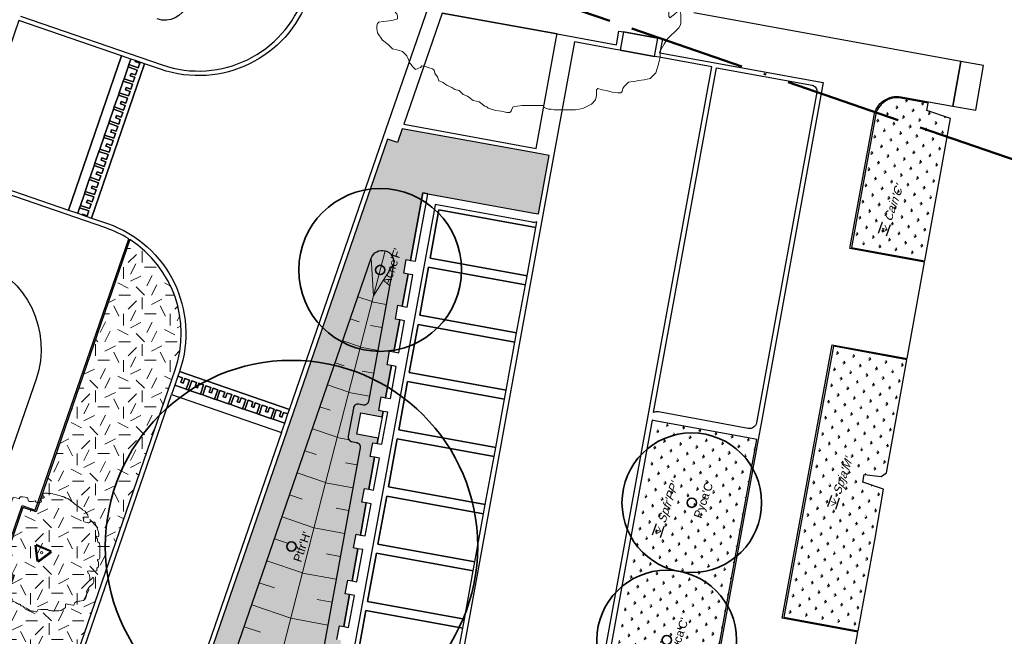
# Model space of a CAD drawing. Extents: x 131293 to 132236, y 397713 to 398701.
# Tile 40 of 63: x 131574 to 131616, y 398203 to 398230. Entities that reach past the tile are written whole.
import ezdxf
from ezdxf.enums import TextEntityAlignment as Align

# ---------------------------------------------------------------- set-up
doc = ezdxf.new("R2010")
doc.units = 0
doc.linetypes.add('AL-BLADSCHEIDING', pattern=[13, 5, -1, 0, -1, 5, -1])
for name, color, linetype, lineweight in [('B-boom @ 0.2', 7, 'Continuous', 18), ('N-GR-boom @ 0.2', 3, 'Continuous', 35), ('N-GR-boombescherming @ 0.2', 2, 'Continuous', 25), ('N-GR-boomsoort', 3, 'Continuous', 35), ('N-GR-plantsoentekst @ 0.2', 190, 'Continuous', 25), ('N-GW-bodem', 60, 'Continuous', 18), ('N-GW-insteek', 60, 'Continuous', 18), ('N-GW-taludmarkering', 60, 'Continuous', 18), ('X-AL-bladscheiding', 4, 'AL-BLADSCHEIDING', 50)]:
    doc.layers.add(name, color=color, linetype=linetype, lineweight=lineweight)
for name, color, linetype, lineweight, true_color in [('N-GR-open arcering bloemenrijk grasland', 7, 'Continuous', 5, 0x88bc76), ('N-GR-open arcering gras', 7, 'Continuous', 5, 0x88bc76), ('N-GR-open arcering sierplantsoen', 7, 'Continuous', 5, 0x54ab6a)]:
    doc.layers.add(name, color=color, linetype=linetype, lineweight=lineweight, true_color=true_color)
doc.layers.add('X-AL-contourlijnen', color=30, linetype='Continuous', plot=False)
doc.styles.add('CS Annotative', font='arial.ttf')

# ---------------------------------------------------------------- blocks, each defined once
blk = doc.blocks.new('*U107')
blk.add_lwpolyline([(-32.72, 11.24), (-33.33, 11.24), (-34.25, 11.55), (-34.87, 11.55), (-35.18, 11.09), (-35.33, 10.63), (-35.64, 10.02), (-35.79, 9.56), (-36.1, 9.25), (-36.26, 8.64), (-36.41, 8.17), (-36.49, 7.64), (-36.57, 7.1), (-36.72, 6.48), (-36.88, 5.87), (-37.03, 4.64), (-37.19, 4.03), (-37.34, 3.41), (-37.34, 2.49), (-37.5, 1.57), (-37.65, 1.11), (-37.81, -0.12), (-37.81, -1.35), (-37.43, -3.66), (-37.05, -5.96), (-36.75, -6.89), (-36.67, -7.5), (-36.59, -8.12), (-36.29, -9.04), (-36.14, -9.96), (-35.83, -10.42), (-35.52, -11.04), (-35.37, -11.5), (-34.76, -11.5), (-34.14, -11.35), (-33.84, -11.66), (-33.68, -12.12), (-33.68, -12.73), (-33.84, -13.35), (-34.15, -13.65), (-34.45, -14.11), (-33.99, -13.96), (-33.53, -13.65), (-33.07, -13.5), (-32.15, -13.35), (-30.76, -13.35), (-30, -13.35), (-29.07, -13.36), (-28.61, -13.51), (-28.61, -14.12), (-28.77, -14.59), (-29.08, -14.89), (-28.46, -14.89), (-28.15, -15.2), (-28.31, -15.82), (-28.62, -16.12), (-28, -16.12), (-27.39, -16.74), (-27.24, -17.2), (-27.24, -17.82), (-28.16, -18.12), (-29.08, -18.27), (-30.31, -18.43), (-31.24, -18.58), (-31.54, -18.88), (-31.7, -19.35), (-31.7, -19.96), (-31.55, -20.88), (-30.47, -22.42), (-29.25, -23.34), (-28.33, -24.27), (-27.1, -24.58), (-26.18, -24.89), (-25.25, -25.81), (-24.95, -26.43), (-24.64, -27.35), (-24.34, -27.66), (-24.18, -27.89), (-24.03, -28.12), (-23.42, -28.74), (-22.34, -28.28), (-22.03, -27.97), (-21.34, -28.12), (-20.65, -28.28), (-19.73, -28.59), (-19.42, -28.9), (-19.27, -29.51), (-18.96, -29.97), (-18.65, -30.28), (-18.35, -31.2), (-17.43, -31.51), (-17.12, -31.82), (-16.66, -32.13), (-16.12, -32.36), (-15.59, -32.59), (-14.97, -33.05), (-14.05, -33.21), (-13.13, -34.13), (-12.21, -34.44), (-10.98, -35.37), (-9.75, -35.68), (-8.52, -36.6), (-8.06, -36.76), (-7.76, -37.06), (-6.22, -37.53), (-4.99, -37.68), (-4.38, -37.84), (-3.76, -37.99), (-3.15, -37.99), (-2.84, -37.69), (-2.68, -37.23), (-2.38, -36.77), (-0.53, -36.46), (4.08, -36.47), (4.23, -36.93), (5.16, -37.24), (5.77, -37.24), (6.38, -37.4), (11, -37.41), (12.53, -37.1), (14.38, -36.18), (15.3, -35.26), (15.46, -34.34), (15.46, -33.11), (15.77, -32.8), (16.69, -33.11), (17.61, -33.27), (18.84, -33.58), (20.07, -33.74), (20.68, -33.74), (20.99, -33.43), (21.15, -32.81), (21.46, -32.35), (22.38, -31.43), (23.92, -31.21), (24.53, -31.13), (25.76, -30.98), (26.99, -30.67), (28.23, -29.44), (28.84, -27.6), (29, -26.68), (29.15, -26.07), (29.15, -25.45), (29, -24.99), (30.08, -23.15), (30.7, -22.23), (33.16, -19.77), (33.47, -19.31), (33.62, -18.85), (33.63, -16.85), (33.47, -16.24), (33.17, -15.78), (32.86, -16.24), (32.09, -17), (31.63, -17.31), (31.32, -17.62), (31.01, -17.31), (31.02, -15.47), (30.86, -15), (30.86, -14.39), (30.56, -14.08), (30.4, -13.62), (30.1, -13.31), (29.79, -12.39), (29.49, -11.77), (29.95, -11.62), (31.18, -11.78), (31.79, -11.93), (34.56, -11.94), (35.48, -11.63), (35.63, -11.17), (35.64, -10.56), (35.64, -9.79), (36.1, -9.64), (36.41, -9.33), (36.71, -8.87), (36.72, -6.41), (36.41, -5.33), (36.11, -4.87), (36.11, -4.26), (37.03, -4.1), (37.34, -3.64), (37.49, -3.18), (37.51, 4.5), (37.2, 6.19), (36.28, 7.12), (36.13, 7.58), (36.13, 8.81), (35.67, 9.42), (35.37, 9.73), (35.21, 10.35), (35.52, 10.65), (36.6, 10.35), (36.9, 10.65), (36.91, 11.88), (36.83, 12.19), (36.75, 12.5), (36.6, 12.96), (36.6, 13.57), (36.45, 14.03), (36.3, 14.65), (35.99, 15.26), (35.84, 15.88), (35.53, 16.49), (35.38, 16.96), (35.07, 17.42), (34.77, 18.03), (34.46, 19.26), (34.15, 19.72), (32.93, 20.03), (31.54, 20.19), (30.93, 19.58), (30.46, 19.42), (29.85, 19.42), (29.24, 19.58), (28.16, 19.73), (27.7, 19.89), (27.24, 20.2), (26.93, 20.51), (26.93, 21.12), (27.24, 22.04), (26.63, 22.66), (26.94, 22.96), (30.16, 22.96), (29.86, 23.88), (29.71, 24.5), (29.4, 24.8), (28.48, 26.19), (28.02, 26.8), (27.71, 27.11), (26.64, 27.58), (26.33, 27.88), (23.88, 29.73), (21.42, 31.28), (20.5, 32.2), (16.82, 34.97), (15.59, 35.28), (15.28, 35.59), (14.67, 35.74), (14.36, 36.05), (13.74, 36.21), (13.13, 36.36), (12.67, 36.52), (12.05, 36.67), (11.44, 36.98), (10.21, 37.13), (9.75, 37.29), (9.14, 37.6), (7.75, 37.83), (7.29, 37.91), (5.91, 38.22), (5.29, 38.22), (4.68, 38.22), (4.22, 38.3), (3.76, 38.38), (2.84, 38.38), (2.38, 38.53), (1.91, 38.38), (1.3, 38.23), (0.84, 38.08), (0.84, 37.31), (0.99, 36.85), (1.3, 36.54), (1.6, 35.92), (1.75, 35.46), (1.14, 35.31), (0.68, 35.31), (0.22, 35.31), (-0.24, 35.16), (-0.25, 33.77), (-0.09, 33.16), (-0.4, 32.54), (-1.32, 32.39), (-2.25, 32.4), (-3.48, 32.55), (-3.78, 32.86), (-4.24, 33.47), (-5.47, 33.17), (-6.39, 33.02), (-8.24, 33.02), (-8.55, 33.48), (-8.85, 34.56), (-8.85, 35.17), (-9, 35.63), (-9.47, 35.48), (-10, 35.64), (-10.54, 35.79), (-12.08, 36.1), (-13.61, 36.1), (-13.92, 35.8), (-14.23, 35.34), (-14.23, 34.72), (-14.84, 35.03), (-16.38, 35.34), (-17.92, 35.65), (-18.38, 35.34), (-18.69, 34.73), (-19, 34.27), (-19.3, 33.04), (-20.23, 32.12), (-20.69, 31.51), (-21.15, 31.05), (-22.08, 30.74), (-22.69, 30.13), (-23.15, 29.82), (-23.46, 29.51), (-23.77, 29.21), (-24.08, 28.59), (-24.7, 27.36), (-24.85, 26.9), (-25.16, 26.44), (-25.31, 25.98), (-25.16, 25.21), (-25.16, 23.98), (-25.78, 23.37), (-26.7, 23.22), (-27.47, 23.53), (-28.7, 23.68), (-29.16, 23.53), (-29.47, 22.45), (-30.08, 21.99), (-30.55, 21.84), (-30.86, 20.92), (-31.16, 20.46), (-31.47, 19.23), (-31.63, 18.31), (-31.78, 17.08), (-32.09, 15.85), (-32.25, 14.62), (-32.25, 13.7), (-32.41, 12.78), (-32.41, 11.55), (-32.72, 11.24)])
at = {"lineweight": 18}
blk.add_circle((0, 0), 2.38, dxfattribs=at)
blk = doc.blocks.new('*U108')
blk.add_lwpolyline([(-10.91, 3.75), (-11.11, 3.75), (-11.42, 3.85), (-11.62, 3.85), (-11.73, 3.7), (-11.78, 3.54), (-11.88, 3.34), (-11.93, 3.19), (-12.03, 3.08), (-12.09, 2.88), (-12.14, 2.72), (-12.16, 2.55), (-12.19, 2.37), (-12.24, 2.16), (-12.29, 1.96), (-12.34, 1.55), (-12.4, 1.34), (-12.45, 1.14), (-12.45, 0.83), (-12.5, 0.52), (-12.55, 0.37), (-12.6, -0.04), (-12.6, -0.45), (-12.48, -1.22), (-12.35, -1.99), (-12.25, -2.3), (-12.22, -2.5), (-12.2, -2.71), (-12.1, -3.01), (-12.05, -3.32), (-11.94, -3.47), (-11.84, -3.68), (-11.79, -3.83), (-11.59, -3.83), (-11.38, -3.78), (-11.28, -3.89), (-11.23, -4.04), (-11.23, -4.24), (-11.28, -4.45), (-11.38, -4.55), (-11.48, -4.7), (-11.33, -4.65), (-11.18, -4.55), (-11.02, -4.5), (-10.72, -4.45), (-10.25, -4.45), (-10, -4.45), (-9.69, -4.45), (-9.54, -4.5), (-9.54, -4.71), (-9.59, -4.86), (-9.69, -4.96), (-9.49, -4.96), (-9.38, -5.07), (-9.44, -5.27), (-9.54, -5.37), (-9.33, -5.37), (-9.13, -5.58), (-9.08, -5.73), (-9.08, -5.94), (-9.39, -6.04), (-9.69, -6.09), (-10.1, -6.14), (-10.41, -6.19), (-10.51, -6.29), (-10.57, -6.45), (-10.57, -6.65), (-10.52, -6.96), (-10.16, -7.47), (-9.75, -7.78), (-9.44, -8.09), (-9.03, -8.19), (-8.73, -8.3), (-8.42, -8.6), (-8.32, -8.81), (-8.21, -9.12), (-8.11, -9.22), (-8.06, -9.3), (-8.01, -9.37), (-7.81, -9.58), (-7.45, -9.43), (-7.34, -9.32), (-7.11, -9.37), (-6.88, -9.43), (-6.58, -9.53), (-6.47, -9.63), (-6.42, -9.84), (-6.32, -9.99), (-6.22, -10.09), (-6.12, -10.4), (-5.81, -10.5), (-5.71, -10.61), (-5.55, -10.71), (-5.37, -10.79), (-5.2, -10.86), (-4.99, -11.02), (-4.68, -11.07), (-4.38, -11.38), (-4.07, -11.48), (-3.66, -11.79), (-3.25, -11.89), (-2.84, -12.2), (-2.69, -12.25), (-2.59, -12.35), (-2.07, -12.51), (-1.66, -12.56), (-1.46, -12.61), (-1.25, -12.66), (-1.05, -12.66), (-0.95, -12.56), (-0.89, -12.41), (-0.79, -12.26), (-0.18, -12.15), (1.36, -12.16), (1.41, -12.31), (1.72, -12.41), (1.92, -12.41), (2.13, -12.47), (3.67, -12.47), (4.18, -12.37), (4.79, -12.06), (5.1, -11.75), (5.15, -11.45), (5.15, -11.04), (5.26, -10.93), (5.56, -11.04), (5.87, -11.09), (6.28, -11.19), (6.69, -11.25), (6.89, -11.25), (7, -11.14), (7.05, -10.94), (7.15, -10.78), (7.46, -10.48), (7.97, -10.4), (8.18, -10.38), (8.59, -10.33), (9, -10.22), (9.41, -9.81), (9.61, -9.2), (9.67, -8.89), (9.72, -8.69), (9.72, -8.48), (9.67, -8.33), (10.03, -7.72), (10.23, -7.41), (11.05, -6.59), (11.16, -6.44), (11.21, -6.28), (11.21, -5.62), (11.16, -5.41), (11.06, -5.26), (10.95, -5.41), (10.7, -5.67), (10.54, -5.77), (10.44, -5.87), (10.34, -5.77), (10.34, -5.16), (10.29, -5), (10.29, -4.8), (10.19, -4.69), (10.13, -4.54), (10.03, -4.44), (9.93, -4.13), (9.83, -3.92), (9.98, -3.87), (10.39, -3.93), (10.6, -3.98), (11.52, -3.98), (11.83, -3.88), (11.88, -3.72), (11.88, -3.52), (11.88, -3.26), (12.03, -3.21), (12.14, -3.11), (12.24, -2.96), (12.24, -2.14), (12.14, -1.78), (12.04, -1.62), (12.04, -1.42), (12.34, -1.37), (12.45, -1.21), (12.5, -1.06), (12.5, 1.5), (12.4, 2.06), (12.09, 2.37), (12.04, 2.53), (12.04, 2.94), (11.89, 3.14), (11.79, 3.24), (11.74, 3.45), (11.84, 3.55), (12.2, 3.45), (12.3, 3.55), (12.3, 3.96), (12.28, 4.06), (12.25, 4.17), (12.2, 4.32), (12.2, 4.52), (12.15, 4.68), (12.1, 4.88), (12, 5.09), (11.95, 5.29), (11.84, 5.5), (11.79, 5.65), (11.69, 5.81), (11.59, 6.01), (11.49, 6.42), (11.38, 6.57), (10.98, 6.68), (10.51, 6.73), (10.31, 6.53), (10.15, 6.47), (9.95, 6.47), (9.75, 6.53), (9.39, 6.58), (9.23, 6.63), (9.08, 6.73), (8.98, 6.84), (8.98, 7.04), (9.08, 7.35), (8.88, 7.55), (8.98, 7.65), (10.05, 7.65), (9.95, 7.96), (9.9, 8.17), (9.8, 8.27), (9.49, 8.73), (9.34, 8.93), (9.24, 9.04), (8.88, 9.19), (8.78, 9.29), (7.96, 9.91), (7.14, 10.43), (6.83, 10.73), (5.61, 11.66), (5.2, 11.76), (5.09, 11.86), (4.89, 11.91), (4.79, 12.02), (4.58, 12.07), (4.38, 12.12), (4.22, 12.17), (4.02, 12.22), (3.81, 12.33), (3.4, 12.38), (3.25, 12.43), (3.05, 12.53), (2.58, 12.61), (2.43, 12.64), (1.97, 12.74), (1.76, 12.74), (1.56, 12.74), (1.41, 12.77), (1.25, 12.79), (0.95, 12.79), (0.79, 12.84), (0.64, 12.79), (0.43, 12.74), (0.28, 12.69), (0.28, 12.44), (0.33, 12.28), (0.43, 12.18), (0.53, 11.97), (0.58, 11.82), (0.38, 11.77), (0.23, 11.77), (0.07, 11.77), (-0.08, 11.72), (-0.08, 11.26), (-0.03, 11.05), (-0.13, 10.85), (-0.44, 10.8), (-0.75, 10.8), (-1.16, 10.85), (-1.26, 10.95), (-1.41, 11.16), (-1.82, 11.06), (-2.13, 11.01), (-2.75, 11.01), (-2.85, 11.16), (-2.95, 11.52), (-2.95, 11.72), (-3, 11.88), (-3.16, 11.83), (-3.33, 11.88), (-3.51, 11.93), (-4.03, 12.03), (-4.54, 12.03), (-4.64, 11.93), (-4.74, 11.78), (-4.74, 11.57), (-4.95, 11.68), (-5.46, 11.78), (-5.97, 11.88), (-6.13, 11.78), (-6.23, 11.58), (-6.33, 11.42), (-6.43, 11.01), (-6.74, 10.71), (-6.9, 10.5), (-7.05, 10.35), (-7.36, 10.25), (-7.56, 10.04), (-7.72, 9.94), (-7.82, 9.84), (-7.92, 9.74), (-8.03, 9.53), (-8.23, 9.12), (-8.28, 8.97), (-8.39, 8.81), (-8.44, 8.66), (-8.39, 8.4), (-8.39, 7.99), (-8.59, 7.79), (-8.9, 7.74), (-9.16, 7.84), (-9.57, 7.89), (-9.72, 7.84), (-9.82, 7.48), (-10.03, 7.33), (-10.18, 7.28), (-10.29, 6.97), (-10.39, 6.82), (-10.49, 6.41), (-10.54, 6.1), (-10.59, 5.69), (-10.7, 5.28), (-10.75, 4.87), (-10.75, 4.57), (-10.8, 4.26), (-10.8, 3.85), (-10.91, 3.75)])
at = {"lineweight": 18}
blk.add_circle((0, 0), 0.25, dxfattribs=at)
blk = doc.blocks.new('CS Boombescherming')
at = {"lineweight": 5}
for p, q in [((-2.11, 0.34), (1.07, 1.88)), ((1.09, -1.84), (1.36, 1.68)), ((-2.14, 0), (0.78, -1.99))]:
    blk.add_line(p, q, dxfattribs=at)
at = {"lineweight": 35}
for p, q in [((-2.03, 0.16), (1.16, 1.7)), ((-2.03, 0.16), (0.9, -1.83)), ((0.9, -1.83), (1.16, 1.7))]:
    blk.add_line(p, q, dxfattribs=at)
blk = doc.blocks.new('*U144')
for radius in [17.5, 1]:
    blk.add_circle((0, 0), radius)
at = {"layer": 'N-GR-boomsoort', "style": 'CS Annotative'}
blk.add_attdef('SOORT', text='', height=1.8, dxfattribs=at).set_placement((-2.66, -2.17), align=Align.MIDDLE_LEFT)
blk = doc.blocks.new('*U145')
for radius in [40, 1]:
    blk.add_circle((0, 0), radius)
at = {"layer": 'N-GR-boomsoort', "style": 'CS Annotative'}
blk.add_attdef('SOORT', text='', height=1.8, dxfattribs=at).set_placement((-2.66, -2.17), align=Align.MIDDLE_LEFT)
blk = doc.blocks.new('*U142')
for radius in [15, 1]:
    blk.add_circle((0, 0), radius)
at = {"layer": 'N-GR-boomsoort', "style": 'CS Annotative'}
blk.add_attdef('SOORT', text='', height=1.8, dxfattribs=at).set_placement((-2.66, -2.17), align=Align.MIDDLE_LEFT)
blk = doc.blocks.new('CS Plantsoentekst')
at = {"linetype": 'Continuous', "lineweight": 18}
for q in [(-2.6, 0.23), (-1.8, 0.56), (-1, 0.23)]:
    blk.add_line((-1.8, -0.56), q, dxfattribs=at)
at = {"flags": 128}
for points in [[(-3.1, 0.9), (-0.5, 0.9)], [(-3.1, -0.9), (-0.5, -0.9)]]:
    blk.add_lwpolyline(points, dxfattribs=at)
at = {"style": 'CS Annotative', "oblique": 20}
blk.add_attdef('Plantsoensoort', text='', height=1.8, dxfattribs=at).set_placement((0, 0), align=Align.MIDDLE_LEFT)

msp = doc.modelspace()

# ---------------------------------------------------------------- hatches: boundary and pattern name
at = {"layer": 'N-GR-open arcering bloemenrijk grasland'}
h = msp.add_hatch(dxfattribs=at)
h.set_pattern_fill('CS-BLOEMENGRAS', color=256, scale=0.2)
h.set_pattern_definition([(26, (131581.1798, 398187.7297), (0.010624, 1.008348), [0.13116, -0.5713]), (64, (131581.1798, 398187.7297), (0.010628, 1.008352), [0.14064, -1.32386]), (207, (131580.95185, 398187.50175), (-0.010013, -1.00808), [0.11648, -0.64698]), (243, (131580.95185, 398187.50175), (-0.010005, -1.008071), [0.12306, -1.39734]), (114, (131580.95695, 398187.9547), (-0.553445, -0.738667), [0.15936, -1.21758]), (155, (131580.95695, 398187.9547), (-0.55345, -0.73867), [0.14576, -1.08284]), (22, (131581.17785, 398187.32775), (0.39446, 0.97634), [0.16958, -1.11702]), (68, (131581.17785, 398187.32775), (-0.798441, 0.49438), [0.17396, -0.87906])])
edge = h.paths.add_edge_path()
edge.add_line((131591.065, 398222.4), (131591.272, 398222.363))
edge.add_line((131591.272, 398222.363), (131595.826, 398221.531))
edge.add_line((131595.826, 398221.531), (131596.023, 398221.495))
edge.add_line((131596.023, 398221.495), (131596.481, 398224.004))
edge.add_line((131596.481, 398224.004), (131595.891, 398224.112))
edge.add_line((131595.891, 398224.112), (131590.176, 398225.155))
edge.add_line((131590.176, 398225.155), (131589.973, 398224.566))
edge.add_line((131589.973, 398224.566), (131589.547, 398224.712))
edge.add_line((131589.547, 398224.712), (131577.875, 398190.842))
edge.add_line((131577.875, 398190.842), (131578.301, 398190.695))
edge.add_line((131578.301, 398190.695), (131578.164, 398190.299))
edge.add_line((131578.164, 398190.299), (131588.162, 398188.47))
edge.add_arc((131588.486, 398190.24), 1.8, 259.6308, 349.6523)
edge.add_line((131590.257, 398189.917), (131590.275, 398190.015))
edge.add_line((131590.275, 398190.015), (131590.078, 398190.051))
edge.add_line((131590.078, 398190.051), (131585.524, 398190.883))
edge.add_line((131585.524, 398190.883), (131585.317, 398190.921))
edge.add_line((131585.317, 398190.921), (131585.757, 398193.331))
edge.add_line((131585.757, 398193.331), (131586.116, 398195.298))
edge.add_line((131586.116, 398195.298), (131585.93, 398195.332))
edge.add_line((131585.93, 398195.332), (131586.037, 398195.923))
edge.add_line((131586.037, 398195.923), (131586.224, 398195.889))
edge.add_line((131586.224, 398195.889), (131586.266, 398196.12))
edge.add_line((131586.266, 398196.12), (131585.352, 398196.287))
edge.add_line((131585.352, 398196.287), (131585.519, 398197.202))
edge.add_line((131585.519, 398197.202), (131586.433, 398197.035))
edge.add_line((131586.433, 398197.035), (131586.476, 398197.266))
edge.add_line((131586.476, 398197.266), (131586.289, 398197.3))
edge.add_line((131586.289, 398197.3), (131586.397, 398197.89))
edge.add_line((131586.397, 398197.89), (131586.583, 398197.856))
edge.add_line((131586.583, 398197.856), (131586.835, 398199.233))
edge.add_line((131586.835, 398199.233), (131586.648, 398199.267))
edge.add_line((131586.648, 398199.267), (131586.756, 398199.858))
edge.add_line((131586.756, 398199.858), (131586.943, 398199.824))
edge.add_line((131586.943, 398199.824), (131587.194, 398201.201))
edge.add_line((131587.194, 398201.201), (131587.007, 398201.235))
edge.add_line((131587.007, 398201.235), (131587.115, 398201.825))
edge.add_line((131587.115, 398201.825), (131587.302, 398201.791))
edge.add_line((131587.302, 398201.791), (131587.553, 398203.168))
edge.add_line((131587.553, 398203.168), (131587.366, 398203.202))
edge.add_line((131587.366, 398203.202), (131587.474, 398203.793))
edge.add_line((131587.474, 398203.793), (131587.661, 398203.758))
edge.add_line((131587.661, 398203.758), (131587.913, 398205.136))
edge.add_line((131587.913, 398205.136), (131587.726, 398205.17))
edge.add_line((131587.726, 398205.17), (131587.834, 398205.76))
edge.add_line((131587.834, 398205.76), (131588.02, 398205.726))
edge.add_line((131588.02, 398205.726), (131588.272, 398207.103))
edge.add_line((131588.272, 398207.103), (131588.085, 398207.137))
edge.add_line((131588.085, 398207.137), (131588.193, 398207.728))
edge.add_line((131588.193, 398207.728), (131588.38, 398207.693))
edge.add_line((131588.38, 398207.693), (131588.631, 398209.071))
edge.add_line((131588.631, 398209.071), (131588.444, 398209.105))
edge.add_line((131588.444, 398209.105), (131588.552, 398209.695))
edge.add_line((131588.552, 398209.695), (131588.739, 398209.661))
edge.add_line((131588.739, 398209.661), (131588.99, 398211.038))
edge.add_line((131588.99, 398211.038), (131588.803, 398211.072))
edge.add_line((131588.803, 398211.072), (131588.911, 398211.662))
edge.add_line((131588.911, 398211.662), (131589.098, 398211.628))
edge.add_line((131589.098, 398211.628), (131589.14, 398211.86))
edge.add_line((131589.14, 398211.86), (131588.225, 398212.027))
edge.add_line((131588.225, 398212.027), (131588.393, 398212.941))
edge.add_line((131588.393, 398212.941), (131589.307, 398212.774))
edge.add_line((131589.307, 398212.774), (131589.35, 398213.006))
edge.add_line((131589.35, 398213.006), (131589.163, 398213.04))
edge.add_line((131589.163, 398213.04), (131589.27, 398213.63))
edge.add_line((131589.27, 398213.63), (131589.457, 398213.596))
edge.add_line((131589.457, 398213.596), (131589.709, 398214.973))
edge.add_line((131589.709, 398214.973), (131589.522, 398215.007))
edge.add_line((131589.522, 398215.007), (131589.63, 398215.597))
edge.add_line((131589.63, 398215.597), (131589.817, 398215.563))
edge.add_line((131589.817, 398215.563), (131590.068, 398216.941))
edge.add_line((131590.068, 398216.941), (131589.881, 398216.975))
edge.add_line((131589.881, 398216.975), (131589.989, 398217.565))
edge.add_line((131589.989, 398217.565), (131590.176, 398217.531))
edge.add_line((131590.176, 398217.531), (131590.427, 398218.908))
edge.add_line((131590.427, 398218.908), (131590.24, 398218.942))
edge.add_line((131590.24, 398218.942), (131590.348, 398219.532))
edge.add_line((131590.348, 398219.532), (131590.535, 398219.498))
edge.add_line((131590.535, 398219.498), (131591.065, 398222.4))
at = {"layer": 'N-GR-open arcering gras'}
h = msp.add_hatch(dxfattribs=at)
h.set_pattern_fill('CS-GRAS', color=256, scale=0.2)
h.set_pattern_definition([(0, (1e-11, 0), (2, 2), [0.5, -1.5]), (0, (1.1, 1.2), (2, 2), [0.5, -1.5]), (90, (0.2, 0.7), (-2, 2), [0.5, -1.5]), (90, (1, 1.4), (-2, 2), [0.5, -1.5]), (45, (0.4, 1.4), (0, 2), [0.5, -2.328427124]), (135, (1.1, 0), (-2, 0), [0.5, -2.328427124]), (26.5650512, (0.5, 0.6), (2, 8e-10), [0.5, -3.972135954]), (26.5650512, (1.4, 1.6), (2, 8e-10), [0.5, -3.972135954]), (63.43494882, (1.4, 0), (1e-10, 2), [0.5, -3.972135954]), (63.43494882, (0.5, 0.9), (1e-10, 2), [0.5, -3.972135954]), (63.43494882, (1.2, 0.4), (1e-10, 2), [0.5, -3.972135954]), (116.5650512, (1e-11, 1.1), (-8e-10, 2), [0.5, -3.972135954]), (153.43494882, (0.4, 0.3), (-2, 1e-10), [0.5, -3.972135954])])
edge = h.paths.add_edge_path()
edge.add_arc((131575.878, 398216.352), 4.8, 340.9861, 417.245)
edge.add_line((131578.475, 398220.389), (131574.443, 398208.685))
edge.add_line((131574.443, 398208.685), (131573.876, 398208.88))
edge.add_line((131573.876, 398208.88), (131572.938, 398206.157))
edge.add_line((131572.938, 398206.157), (131573.505, 398205.962))
edge.add_line((131573.505, 398205.962), (131569.028, 398192.965))
edge.add_line((131569.028, 398192.965), (131568.461, 398193.16))
edge.add_line((131568.461, 398193.16), (131567.523, 398190.437))
edge.add_line((131567.523, 398190.437), (131568.09, 398190.242))
edge.add_line((131568.09, 398190.242), (131565.615, 398183.058))
edge.add_line((131565.615, 398183.058), (131564.427, 398179.607))
edge.add_line((131564.427, 398179.607), (131564.088, 398178.622))
edge.add_line((131564.088, 398178.622), (131563.693, 398177.477))
edge.add_line((131563.693, 398177.477), (131566.77, 398176.416))
edge.add_line((131566.77, 398176.416), (131566.848, 398176.643))
edge.add_line((131566.848, 398176.643), (131567.226, 398176.513))
edge.add_line((131567.226, 398176.513), (131580.416, 398214.788))
at = {"layer": 'N-GR-open arcering sierplantsoen'}
h = msp.add_hatch(dxfattribs=at)
h.set_pattern_fill('CS-SIERPLANTSOEN', color=256, scale=0.1, angle=8.6335)
h.set_pattern_definition([(169.65226826, (-199188.28697, 655740.61057), (-0.4113090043, -0.28429720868), [0.09375, -0.6133567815]), (124.65226826, (-199188.28697, 655740.61057), (-0.4113090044, -0.28429720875), [0.09375, -0.40625]), (214.65226826, (-199188.28697, 655740.61057), (0.28429720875, -0.4113090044), [0.09375, -0.40625])])
edge = h.paths.add_edge_path()
edge.add_line((131613.733, 398225.589), (131612.72, 398225.937))
edge.add_line((131612.72, 398225.937), (131612.772, 398226.254))
edge.add_line((131612.772, 398226.254), (131611.6, 398226.468))
edge.add_arc((131611.431, 398225.544), 0.94, 79.6523, 169.6523)
edge.add_line((131610.506, 398225.713), (131609.473, 398220.054))
edge.add_line((131609.473, 398220.054), (131612.628, 398219.478))
edge.add_line((131612.628, 398219.478), (131613.733, 398225.589))
h = msp.add_hatch(dxfattribs=at)
h.set_pattern_fill('CS-SIERPLANTSOEN', color=256, scale=0.1, angle=8.6325)
h.set_pattern_definition([(169.65125059, (-199188.28697, 655740.61057), (-0.41131405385, -0.28428990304), [0.09375, -0.6133567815]), (124.65125059, (-199188.28697, 655740.61057), (-0.41131405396, -0.2842899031), [0.09375, -0.40625]), (214.65125059, (-199188.28697, 655740.61057), (0.2842899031, -0.41131405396), [0.09375, -0.40625])])
h.paths.add_polyline_path([(131611.859, 398215.227), (131608.697, 398215.804), (131606.571, 398204.162), (131609.766, 398203.579), (131610.48, 398207.476), (131610.859, 398209.664), (131609.958, 398209.966), (131610.022, 398210.297), (131610.754, 398210.205), (131610.979, 398210.364)])
h = msp.add_hatch(dxfattribs=at)
h.set_pattern_fill('CS-SIERPLANTSOEN', color=256, scale=0.1, angle=8.6334)
h.set_pattern_definition([(169.65221526, (-199188.28697, 655740.61057), (-0.4113092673, -0.28429682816), [0.09375, -0.6133567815]), (124.65221526, (-199188.28697, 655740.61057), (-0.4113092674, -0.28429682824), [0.09375, -0.40625]), (214.65221526, (-199188.28697, 655740.61057), (0.28429682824, -0.4113092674), [0.09375, -0.40625])])
h.paths.add_polyline_path([(131605.405, 398211.803), (131604.972, 398211.882), (131601.106, 398212.588), (131600.909, 398212.623), (131598.69, 398200.47), (131598.887, 398200.434), (131602.753, 398199.728), (131603.186, 398199.649)])

# ---------------------------------------------------------------- linework, layer by layer
at = {"layer": 'N-GW-bodem', "flags": 128}
msp.add_lwpolyline([(131588.942, 398217.973), (131582.417, 398192.566)], dxfattribs=at)
at = {"layer": 'N-GW-insteek'}
msp.add_lwpolyline([(131588.363, 398211.442, 0.414214), (131588.202, 398211.675), (131588.015, 398211.709, -0.414214), (131587.854, 398211.942), (131588.075, 398213.152, -0.414214), (131588.308, 398213.313), (131588.495, 398213.279, 0.414214), (131588.727, 398213.439), (131589.804, 398219.337, 0.927095), (131588.84, 398219.59), (131579.799, 398193.355, 0.459128), (131581.33, 398190.737), (131582.509, 398190.521, 0.414324), (131584.836, 398192.129), (131585.489, 398195.703, 0.414214), (131585.328, 398195.935), (131585.141, 398195.969, -0.414214), (131584.98, 398196.202), (131585.201, 398197.412, -0.414214), (131585.434, 398197.573), (131585.621, 398197.539, 0.414214), (131585.853, 398197.7), (131585.869, 398197.782)], format="xyb", close=True, dxfattribs=at)
at = {"layer": 'N-GW-taludmarkering', "flags": 128}
for points in [[(131588.942, 398217.973), (131589.439, 398219.91)], [(131588.942, 398217.973), (131588.84, 398219.59)], [(131588.942, 398217.973), (131589.804, 398219.337)]]:
    msp.add_lwpolyline(points, dxfattribs=at)
at = {"layer": 'N-GW-taludmarkering'}
for points in [[(131588.27, 398217.936), (131588.878, 398217.726)], [(131589.487, 398217.597), (131588.874, 398217.709)], [(131587.944, 398216.99), (131588.329, 398216.857)], [(131589.307, 398216.613), (131588.816, 398216.703)], [(131587.618, 398216.045), (131588.379, 398215.782)], [(131589.127, 398215.629), (131588.375, 398215.767)], [(131587.292, 398215.099), (131587.677, 398214.967)], [(131588.948, 398214.646), (131588.457, 398214.735)], [(131586.966, 398214.154), (131587.88, 398213.839)], [(131588.768, 398213.662), (131587.876, 398213.825)], [(131586.641, 398213.208), (131587.079, 398213.057)], [(131586.315, 398212.263), (131587.381, 398211.896)], [(131587.888, 398211.789), (131587.378, 398211.883)], [(131585.989, 398211.318), (131586.48, 398211.148)], [(131588.229, 398210.711), (131587.738, 398210.8)], [(131585.663, 398210.372), (131586.882, 398209.952)], [(131588.05, 398209.727), (131586.887, 398209.939)], [(131585.338, 398209.427), (131585.882, 398209.239)], [(131587.87, 398208.743), (131587.33, 398208.842)], [(131585.012, 398208.481), (131586.383, 398208.009)], [(131587.69, 398207.76), (131586.387, 398207.997)], [(131584.686, 398207.536), (131585.283, 398207.33)], [(131584.36, 398206.59), (131585.884, 398206.065)], [(131587.511, 398206.776), (131586.922, 398206.883)], [(131584.034, 398205.645), (131584.685, 398205.421)], [(131587.331, 398205.792), (131585.888, 398206.056)], [(131587.151, 398204.808), (131586.513, 398204.925)], [(131583.709, 398204.699), (131585.385, 398204.122)], [(131586.972, 398203.825), (131585.388, 398204.114)], [(131583.383, 398203.754), (131584.086, 398203.512)]]:
    msp.add_lwpolyline(points, dxfattribs=at)
at = {"layer": 'X-AL-bladscheiding', "flags": 128}
msp.add_lwpolyline([(131550.493, 398246.506), (131658.295, 398209.427)], dxfattribs=at)
at = {"layer": 'X-AL-contourlijnen', "flags": 128}
for points in [[(131589.358, 398224.777), (131591.411, 398230.734), (131592.069, 398232.644), (131587.342, 398234.273), (131586.148, 398230.808, -0.414135), (131579.793, 398227.709), (131579.108, 398227.945), (131576.825, 398221.314), (131577.507, 398221.079, -0.414179), (131580.605, 398214.723), (131585.332, 398213.094)], [(131603.479, 398227.809), (131601.208, 398228.224), (131601.011, 398228.259), (131599.535, 398228.529), (131599.339, 398228.565), (131597.576, 398228.887), (131596.678, 398223.968), (131596.22, 398221.459), (131590.478, 398189.978), (131590.454, 398189.881, -0.414324), (131588.126, 398188.273), (131582.686, 398189.268), (131582.686, 398189.268), (131581.786, 398184.35), (131592.246, 398182.436), (131592.443, 398182.4), (131593.918, 398182.13), (131594.115, 398182.094), (131595.098, 398181.914), (131598.493, 398200.506), (131600.713, 398212.659), (131601.233, 398215.512)], [(131603.675, 398227.773), (131607.787, 398227.022, -0.414214), (131607.989, 398226.731), (131605.393, 398212.516, -0.414214), (131605.044, 398212.275), (131601.178, 398212.981, 0.13163), (131600.972, 398212.964)], [(131613.733, 398225.589), (131612.72, 398225.937), (131612.772, 398226.254), (131611.6, 398226.468, 0.414214), (131610.506, 398225.713), (131609.473, 398220.054), (131612.628, 398219.478)], [(131580.416, 398214.788, 0.345592), (131578.475, 398220.389), (131574.443, 398208.685), (131573.876, 398208.88), (131572.938, 398206.157), (131573.505, 398205.962), (131569.028, 398192.965), (131568.461, 398193.16), (131567.523, 398190.437), (131568.09, 398190.242), (131565.615, 398183.058), (131564.427, 398179.607), (131564.088, 398178.622), (131563.693, 398177.477), (131566.77, 398176.416), (131566.848, 398176.643), (131567.226, 398176.513)], [(131589.804, 398219.337), (131588.727, 398213.439, -0.414214), (131588.495, 398213.279), (131588.308, 398213.313, 0.414214), (131588.075, 398213.152), (131587.854, 398211.942, 0.414214), (131588.015, 398211.709), (131588.202, 398211.675, -0.414214), (131588.363, 398211.442), (131585.869, 398197.782), (131585.853, 398197.7, -0.414214), (131585.621, 398197.539), (131585.434, 398197.573, 0.414214), (131585.201, 398197.412), (131584.98, 398196.202, 0.414214), (131585.141, 398195.969), (131585.328, 398195.935, -0.414214), (131585.489, 398195.703), (131584.836, 398192.129, -0.414324), (131582.509, 398190.521), (131581.33, 398190.737, -0.459128), (131579.799, 398193.355), (131588.84, 398219.59, -0.927095)]]:
    msp.add_lwpolyline(points, format="xyb", close=True, dxfattribs=at)
for points in [[(131573.772, 398229.994), (131579.858, 398227.898, 0.414135), (131585.959, 398230.873)], [(131580.92, 398230.492, -0.413741), (131579.65, 398229.873)], [(131606.129, 398183.546), (131606.888, 398187.677), (131603.61, 398188.276), (131605.747, 398199.982), (131608.998, 398199.388), (131609.755, 398203.52), (131606.501, 398204.114), (131608.649, 398215.874), (131611.869, 398215.286), (131612.617, 398219.419), (131609.403, 398220.006), (131610.447, 398225.723, -0.414214), (131611.61, 398226.527), (131612.782, 398226.313), (131613.829, 398226.12), (131614.169, 398228.043), (131602.698, 398230.137, -0.458814)], [(131565.559, 398183.077), (131568.014, 398190.204), (131567.446, 398190.4), (131568.423, 398193.236), (131568.991, 398193.041), (131573.429, 398205.925), (131572.862, 398206.12), (131573.839, 398208.957), (131574.406, 398208.761), (131578.423, 398220.422, 0.056776), (131577.442, 398220.89), (131571.357, 398222.988), (131570.34, 398220.04), (131571.965, 398219.48, -0.414062), (131574.443, 398214.396), (131572.963, 398210.098), (131563.857, 398183.663)], [(131588.233, 398202.383), (131588.611, 398204.449), (131592.776, 398203.689), (131592.847, 398204.082), (131588.687, 398204.842), (131589.064, 398206.908), (131593.224, 398206.148), (131593.296, 398206.542), (131589.132, 398207.302), (131589.509, 398209.368), (131593.673, 398208.608), (131593.744, 398209.001), (131589.581, 398209.761), (131589.958, 398211.827), (131594.121, 398211.067), (131594.193, 398211.46), (131590.03, 398212.221), (131590.407, 398214.287), (131594.57, 398213.526), (131594.642, 398213.92), (131590.479, 398214.68), (131590.856, 398216.746), (131595.018, 398215.986), (131595.09, 398216.379), (131590.928, 398217.139), (131591.305, 398219.205), (131595.467, 398218.445), (131595.539, 398218.839), (131591.377, 398219.599), (131591.754, 398221.665), (131595.915, 398220.905), (131595.961, 398221.154, -0.131705), (131595.754, 398221.137), (131591.593, 398221.897), (131591.575, 398221.799), (131588.001, 398202.222)]]:
    msp.add_lwpolyline(points, format="xyb", dxfattribs=at)
for points in [[(131578.116, 398228.286), (131573.707, 398229.805), (131571.422, 398223.177), (131575.833, 398221.656)], [(131596.789, 398229.03), (131596.825, 398229.227), (131591.89, 398230.128), (131590.242, 398225.346), (131595.927, 398224.308)], [(131601.155, 398229.046), (131599.679, 398229.316), (131599.535, 398228.529), (131601.011, 398228.259)], [(131577.563, 398225.39), (131577.597, 398225.489), (131577.771, 398225.995), (131577.805, 398226.095), (131577.979, 398226.6), (131578.013, 398226.7), (131578.188, 398227.206), (131578.222, 398227.305), (131578.396, 398227.811), (131578.43, 398227.91), (131578.513, 398228.15), (131578.116, 398228.286), (131575.833, 398221.656), (131576.23, 398221.519), (131576.312, 398221.759), (131576.347, 398221.859), (131576.521, 398222.364), (131576.555, 398222.464), (131576.729, 398222.97), (131576.763, 398223.069), (131576.938, 398223.575), (131576.972, 398223.674), (131577.146, 398224.18), (131577.18, 398224.279), (131577.354, 398224.785), (131577.388, 398224.884)], [(131579.108, 398227.945), (131578.711, 398228.081), (131578.697, 398228.04), (131578.896, 398227.972), (131578.827, 398227.773), (131578.43, 398227.91), (131578.396, 398227.811), (131578.793, 398227.674), (131578.721, 398227.466), (131578.523, 398227.534), (131578.489, 398227.435), (131578.687, 398227.367), (131578.619, 398227.168), (131578.222, 398227.305), (131578.188, 398227.206), (131578.585, 398227.069), (131578.513, 398226.861), (131578.315, 398226.929), (131578.28, 398226.83), (131578.479, 398226.762), (131578.411, 398226.563), (131578.013, 398226.7), (131577.979, 398226.6), (131578.376, 398226.464), (131578.305, 398226.256), (131578.106, 398226.324), (131578.072, 398226.225), (131578.271, 398226.156), (131578.202, 398225.958), (131577.805, 398226.095), (131577.771, 398225.995), (131578.168, 398225.859), (131578.096, 398225.651), (131577.898, 398225.719), (131577.864, 398225.62), (131578.062, 398225.551), (131577.994, 398225.353), (131577.597, 398225.489), (131577.563, 398225.39), (131577.96, 398225.253), (131577.888, 398225.045), (131577.689, 398225.114), (131577.655, 398225.014), (131577.854, 398224.946), (131577.786, 398224.748), (131577.388, 398224.884), (131577.354, 398224.785), (131577.751, 398224.648), (131577.68, 398224.44), (131577.481, 398224.509), (131577.447, 398224.409), (131577.646, 398224.341), (131577.577, 398224.142), (131577.18, 398224.279), (131577.146, 398224.18), (131577.543, 398224.043), (131577.471, 398223.835), (131577.273, 398223.903), (131577.239, 398223.804), (131577.437, 398223.736), (131577.369, 398223.537), (131576.972, 398223.674), (131576.938, 398223.575), (131577.335, 398223.438), (131577.263, 398223.23), (131577.064, 398223.298), (131577.03, 398223.199), (131577.229, 398223.131), (131577.16, 398222.932), (131576.763, 398223.069), (131576.729, 398222.97), (131577.126, 398222.833), (131577.055, 398222.625), (131576.856, 398222.693), (131576.822, 398222.594), (131577.02, 398222.526), (131576.952, 398222.327), (131576.555, 398222.464), (131576.521, 398222.364), (131576.918, 398222.228), (131576.846, 398222.02), (131576.648, 398222.088), (131576.614, 398221.989), (131576.812, 398221.92), (131576.744, 398221.722), (131576.347, 398221.859), (131576.312, 398221.759), (131576.71, 398221.623), (131576.638, 398221.415), (131576.439, 398221.483), (131576.428, 398221.451), (131576.825, 398221.314)], [(131578.896, 398227.972), (131578.697, 398228.04), (131578.711, 398228.081), (131578.513, 398228.15), (131578.43, 398227.91), (131578.827, 398227.773)], [(131578.619, 398227.168), (131578.687, 398227.367), (131578.489, 398227.435), (131578.523, 398227.534), (131578.721, 398227.466), (131578.793, 398227.674), (131578.396, 398227.811), (131578.222, 398227.305)], [(131615.153, 398227.869), (131614.169, 398228.043), (131613.829, 398226.12), (131614.814, 398225.946)], [(131578.411, 398226.563), (131578.479, 398226.762), (131578.28, 398226.83), (131578.315, 398226.929), (131578.513, 398226.861), (131578.585, 398227.069), (131578.188, 398227.206), (131578.013, 398226.7)], [(131578.202, 398225.958), (131578.271, 398226.156), (131578.072, 398226.225), (131578.106, 398226.324), (131578.305, 398226.256), (131578.376, 398226.464), (131577.979, 398226.6), (131577.805, 398226.095)], [(131577.994, 398225.353), (131578.062, 398225.551), (131577.864, 398225.62), (131577.898, 398225.719), (131578.096, 398225.651), (131578.168, 398225.859), (131577.771, 398225.995), (131577.597, 398225.489)], [(131577.786, 398224.748), (131577.854, 398224.946), (131577.655, 398225.014), (131577.689, 398225.114), (131577.888, 398225.045), (131577.96, 398225.253), (131577.563, 398225.39), (131577.388, 398224.884)], [(131577.577, 398224.142), (131577.646, 398224.341), (131577.447, 398224.409), (131577.481, 398224.509), (131577.68, 398224.44), (131577.751, 398224.648), (131577.354, 398224.785), (131577.18, 398224.279)], [(131577.369, 398223.537), (131577.437, 398223.736), (131577.239, 398223.804), (131577.273, 398223.903), (131577.471, 398223.835), (131577.543, 398224.043), (131577.146, 398224.18), (131576.972, 398223.674)], [(131577.16, 398222.932), (131577.229, 398223.131), (131577.03, 398223.199), (131577.064, 398223.298), (131577.263, 398223.23), (131577.335, 398223.438), (131576.938, 398223.575), (131576.763, 398223.069)], [(131576.952, 398222.327), (131577.02, 398222.526), (131576.822, 398222.594), (131576.856, 398222.693), (131577.055, 398222.625), (131577.126, 398222.833), (131576.729, 398222.97), (131576.555, 398222.464)], [(131576.744, 398221.722), (131576.812, 398221.92), (131576.614, 398221.989), (131576.648, 398222.088), (131576.846, 398222.02), (131576.918, 398222.228), (131576.521, 398222.364), (131576.347, 398221.859)], [(131591.182, 398221.871), (131591.272, 398222.363), (131591.065, 398222.4), (131590.535, 398219.498), (131590.742, 398219.461)], [(131576.71, 398221.623), (131576.312, 398221.759), (131576.23, 398221.519), (131576.428, 398221.451), (131576.439, 398221.483), (131576.638, 398221.415)], [(131595.915, 398220.905), (131591.754, 398221.665), (131591.377, 398219.599), (131595.538, 398218.839)], [(131595.466, 398218.445), (131591.305, 398219.205), (131590.928, 398217.139), (131595.089, 398216.38)], [(131590.634, 398218.87), (131590.427, 398218.908), (131590.176, 398217.531), (131590.382, 398217.493)], [(131590.275, 398216.903), (131590.068, 398216.941), (131589.817, 398215.563), (131590.023, 398215.526)], [(131595.017, 398215.986), (131590.856, 398216.746), (131590.479, 398214.68), (131594.64, 398213.92)], [(131611.859, 398215.227), (131608.697, 398215.804), (131606.571, 398204.162), (131609.766, 398203.579), (131610.48, 398207.476), (131610.859, 398209.664), (131609.958, 398209.966), (131610.022, 398210.297), (131610.754, 398210.205), (131610.979, 398210.364)], [(131589.915, 398214.935), (131589.709, 398214.973), (131589.457, 398213.596), (131589.664, 398213.558)], [(131580.605, 398214.723), (131580.536, 398214.525), (131580.737, 398214.455), (131580.669, 398214.257), (131580.768, 398214.223), (131580.837, 398214.421), (131581.035, 398214.353), (131580.898, 398213.956), (131580.998, 398213.921), (131581.134, 398214.318), (131581.342, 398214.247), (131581.274, 398214.048), (131581.373, 398214.014), (131581.442, 398214.213), (131581.64, 398214.144), (131581.503, 398213.747), (131581.603, 398213.713), (131581.74, 398214.11), (131581.948, 398214.038), (131581.879, 398213.84), (131581.978, 398213.806), (131582.047, 398214.004), (131582.245, 398213.936), (131582.108, 398213.539), (131582.208, 398213.504), (131582.345, 398213.901), (131582.553, 398213.83), (131582.484, 398213.631), (131582.583, 398213.597), (131582.652, 398213.796), (131582.85, 398213.727), (131582.714, 398213.33), (131582.813, 398213.296), (131582.95, 398213.693), (131583.158, 398213.621), (131583.089, 398213.423), (131583.189, 398213.389), (131583.257, 398213.587), (131583.455, 398213.519), (131583.319, 398213.122), (131583.418, 398213.087), (131583.555, 398213.484), (131583.763, 398213.413), (131583.694, 398213.214), (131583.794, 398213.18), (131583.862, 398213.379), (131584.061, 398213.31), (131583.924, 398212.913), (131584.023, 398212.879), (131584.16, 398213.276), (131584.368, 398213.204), (131584.299, 398213.006), (131584.399, 398212.971), (131584.467, 398213.17), (131584.666, 398213.102), (131584.529, 398212.705), (131584.628, 398212.67), (131584.765, 398213.067), (131584.973, 398212.996), (131584.904, 398212.797), (131585.004, 398212.763), (131585.072, 398212.962), (131585.264, 398212.896), (131585.332, 398213.094)], [(131583.319, 398213.122), (131582.813, 398213.296), (131582.714, 398213.33), (131582.208, 398213.504), (131582.108, 398213.539), (131581.603, 398213.713), (131581.503, 398213.747), (131580.998, 398213.921), (131580.898, 398213.956), (131580.4, 398214.127), (131580.263, 398213.73), (131584.99, 398212.101), (131585.127, 398212.498), (131584.628, 398212.67), (131584.529, 398212.705), (131584.023, 398212.879), (131583.924, 398212.913), (131583.418, 398213.087)], [(131581.035, 398214.353), (131580.837, 398214.421), (131580.768, 398214.223), (131580.669, 398214.257), (131580.737, 398214.455), (131580.536, 398214.525), (131580.4, 398214.127), (131580.898, 398213.956)], [(131581.64, 398214.144), (131581.442, 398214.213), (131581.373, 398214.014), (131581.274, 398214.048), (131581.342, 398214.247), (131581.134, 398214.318), (131580.998, 398213.921), (131581.503, 398213.747)], [(131582.245, 398213.936), (131582.047, 398214.004), (131581.978, 398213.806), (131581.879, 398213.84), (131581.948, 398214.038), (131581.74, 398214.11), (131581.603, 398213.713), (131582.108, 398213.539)], [(131594.568, 398213.527), (131590.407, 398214.287), (131590.03, 398212.221), (131594.191, 398211.461)], [(131582.85, 398213.727), (131582.652, 398213.796), (131582.583, 398213.597), (131582.484, 398213.631), (131582.553, 398213.83), (131582.345, 398213.901), (131582.208, 398213.504), (131582.714, 398213.33)], [(131583.455, 398213.519), (131583.257, 398213.587), (131583.189, 398213.389), (131583.089, 398213.423), (131583.158, 398213.621), (131582.95, 398213.693), (131582.813, 398213.296), (131583.319, 398213.122)], [(131584.061, 398213.31), (131583.862, 398213.379), (131583.794, 398213.18), (131583.694, 398213.214), (131583.763, 398213.413), (131583.555, 398213.484), (131583.418, 398213.087), (131583.924, 398212.913)], [(131584.666, 398213.102), (131584.467, 398213.17), (131584.399, 398212.971), (131584.299, 398213.006), (131584.368, 398213.204), (131584.16, 398213.276), (131584.023, 398212.879), (131584.529, 398212.705)], [(131585.264, 398212.896), (131585.072, 398212.962), (131585.004, 398212.763), (131584.904, 398212.797), (131584.973, 398212.996), (131584.765, 398213.067), (131584.628, 398212.67), (131585.127, 398212.498)], [(131589.556, 398212.968), (131589.35, 398213.006), (131589.098, 398211.628), (131589.305, 398211.591)], [(131605.405, 398211.803), (131604.972, 398211.882), (131601.106, 398212.588), (131600.909, 398212.623), (131598.69, 398200.47), (131598.887, 398200.434), (131602.753, 398199.728), (131603.186, 398199.649)], [(131594.119, 398211.067), (131589.958, 398211.827), (131589.581, 398209.761), (131593.742, 398209.002)], [(131589.197, 398211), (131588.99, 398211.038), (131588.739, 398209.661), (131588.945, 398209.623)], [(131588.838, 398209.033), (131588.631, 398209.071), (131588.38, 398207.693), (131588.586, 398207.656)], [(131593.67, 398208.608), (131589.509, 398209.368), (131589.132, 398207.302), (131593.293, 398206.542)], [(131588.478, 398207.065), (131588.272, 398207.103), (131588.02, 398205.726), (131588.227, 398205.688)], [(131593.225, 398206.148), (131589.064, 398206.908), (131588.687, 398204.842), (131592.848, 398204.082)], [(131588.119, 398205.098), (131587.913, 398205.136), (131587.661, 398203.758), (131587.868, 398203.721)], [(131592.772, 398203.689), (131588.611, 398204.449), (131588.233, 398202.383), (131592.395, 398201.624)]]:
    msp.add_lwpolyline(points, close=True, dxfattribs=at)
for points in [[(131591.89, 398230.128), (131596.825, 398229.227), (131599.375, 398228.762), (131599.482, 398229.352), (131599.679, 398229.316), (131601.155, 398229.046), (131601.351, 398229.011), (131601.244, 398228.42), (131608.266, 398227.138), (131605.59, 398212.48), (131605.464, 398211.792), (131603.245, 398199.638), (131603.119, 398198.95), (131599.814, 398180.848)], [(131587.366, 398203.202), (131587.474, 398203.793), (131587.661, 398203.758), (131587.913, 398205.136), (131587.726, 398205.17), (131587.834, 398205.76), (131588.02, 398205.726), (131588.272, 398207.103), (131588.085, 398207.137), (131588.193, 398207.728), (131588.38, 398207.693), (131588.631, 398209.071), (131588.444, 398209.105), (131588.552, 398209.695), (131588.739, 398209.661), (131588.99, 398211.038), (131588.803, 398211.072), (131588.911, 398211.662), (131589.098, 398211.628), (131589.14, 398211.86), (131588.225, 398212.027), (131588.393, 398212.941), (131589.307, 398212.774), (131589.35, 398213.006), (131589.163, 398213.04), (131589.27, 398213.63), (131589.457, 398213.596), (131589.709, 398214.973), (131589.522, 398215.007), (131589.63, 398215.597), (131589.817, 398215.563), (131590.068, 398216.941), (131589.881, 398216.975), (131589.989, 398217.565), (131590.176, 398217.531), (131590.427, 398218.908), (131590.24, 398218.942), (131590.348, 398219.532), (131590.535, 398219.498), (131591.065, 398222.4), (131591.272, 398222.363), (131595.826, 398221.531), (131596.023, 398221.495), (131596.481, 398224.004), (131595.891, 398224.112), (131590.176, 398225.155), (131589.973, 398224.566), (131589.547, 398224.712), (131577.875, 398190.842)], [(131566.756, 398174.536), (131580.263, 398213.73), (131584.99, 398212.101), (131577.686, 398190.907), (131575.634, 398184.951)]]:
    msp.add_lwpolyline(points, dxfattribs=at)

# ---------------------------------------------------------------- block references
at = {"layer": 'B-boom @ 0.2', "xscale": 0.2, "yscale": 0.2, "zscale": 0.2}
for name, p in [('*U107', (131595.424, 398233.447)), ('*U108', (131574.681, 398206.929))]:
    msp.add_blockref(name, p, dxfattribs=at)
at = {"layer": 'N-GR-boom @ 0.2', "xscale": 0.2, "yscale": 0.2, "zscale": 0.2, "rotation": 71.02}
for name, p, values in [('*U144', (131589.227, 398219.085), {'SOORT': "Acne'F'"}), ('*U145', (131585.416, 398207.2), {'SOORT': "Ptfr'H'"}), ('*U142', (131602.616, 398209.082), {'SOORT': "Pyca'C'"}), ('*U142', (131601.538, 398203.18), {'SOORT': "Pyca'C'"})]:
    msp.add_blockref(name, p, dxfattribs=at).add_auto_attribs(values)
at = {"layer": 'N-GR-boombescherming @ 0.2', "xscale": 0.2, "yscale": 0.2, "zscale": 0.2, "rotation": 71.02}
msp.add_blockref('CS Boombescherming', (131574.681, 398206.929), dxfattribs=at)
at = {"layer": 'N-GR-plantsoentekst @ 0.2', "xscale": 0.2, "yscale": 0.2, "zscale": 0.2, "rotation": 71.01877456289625}
for p, values in [((131611.015, 398221.191), {'Plantsoensoort': "Cain'C'"}), ((131608.83, 398209.443), {'Plantsoensoort': "Spja'M'"}), ((131601.297, 398208.225), {'Plantsoensoort': "Spfr'PP'"})]:
    msp.add_blockref('CS Plantsoentekst', p, dxfattribs=at).add_auto_attribs(values)

doc.saveas('drawing.dxf')
